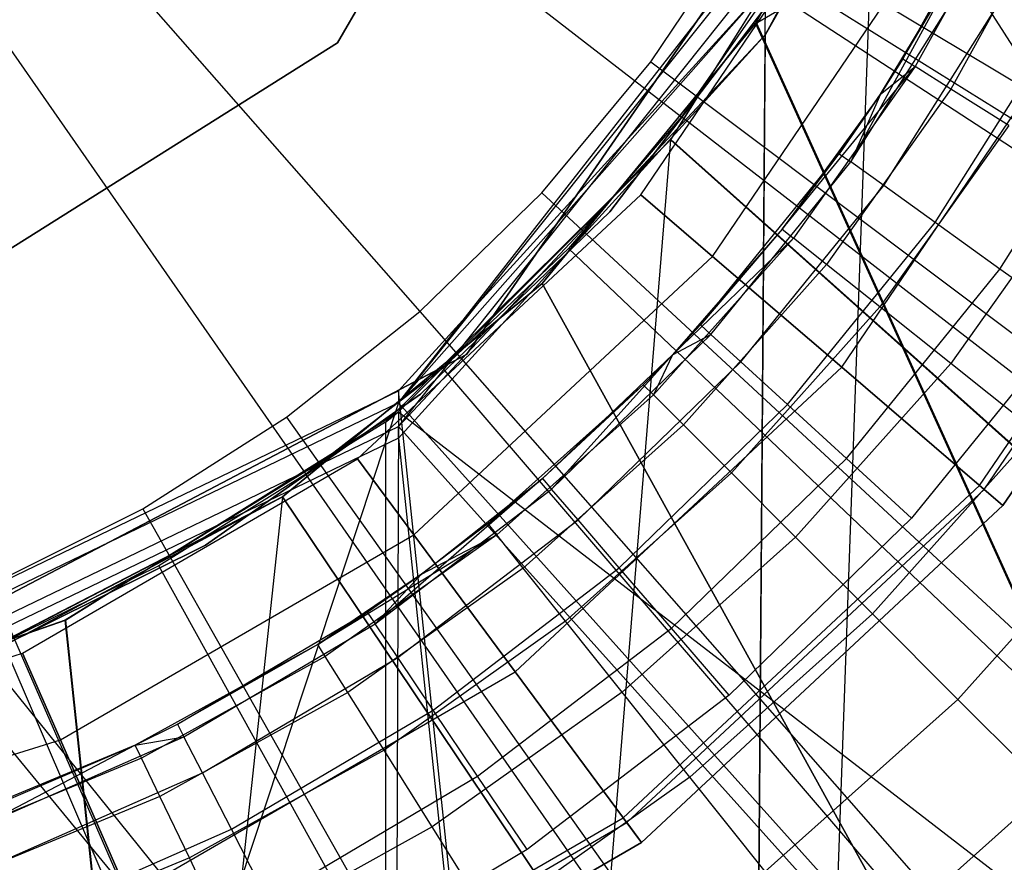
# Model space of a CAD drawing. Extents: x 0.1 to 16.1, y -7 to 7.
# Tile 60 of 108: x 8.201 to 8.373, y -0.313 to -0.166. Entities that reach past the tile are written whole.
import ezdxf

# ---------------------------------------------------------------- set-up
doc = ezdxf.new("R2010")
doc.units = 0
doc.header["$LTSCALE"] = 2.54
doc.layers.get('0').update_dxf_attribs({"color": 13, "linetype": 'CONTINUOUS'})

# ---------------------------------------------------------------- blocks, each defined once
blk = doc.blocks.new('DROPS_WOOD_C_PM_STL')
at = {"color": 0}
for p, q in [((8.32939, -0.16674, 33.8858), (8.61687, 0, 33.91833)), ((8.32939, -0.16674, 33.8858), (8.61687, 0, 33.91833)), ((8.08, 0, 2.18815), (8.31649, -0.18305, 2.19005)), ((8.08, 0, 2.18815), (8.25084, -0.24545, 2.19005)), ((8.08, 0, 2.18815), (8.31649, -0.18305, 2.19005)), ((8.08, 0, 2.18815), (8.25084, -0.24545, 2.19005)), ((8.08, 0, 2.28825), (8.27076, -0.21705, 2.28963)), ((8.08, 0, 2.28825), (8.27076, -0.21705, 2.28963)), ((8.25634, -0.17009, 215.55796), (8.31518, -0.06866, 215.55796)), ((8.31518, -0.06866, 14.55795), (8.25634, -0.17009, 14.55795)), ((8.25634, -0.17009, 215.55796), (8.31518, -0.06866, 215.55796)), ((8.31518, -0.06866, 14.55795), (8.25634, -0.17009, 14.55795)), ((8.3605, -0.10638, 29.35812), (8.27894, -0.22455, 29.35812)), ((8.27894, -0.22455, 28.35812), (8.3605, -0.10638, 28.35812)), ((8.27894, -0.22455, 28.35812), (8.3605, -0.10638, 28.35812)), ((8.3605, -0.10638, 29.35812), (8.27894, -0.22455, 29.35812)), ((8.32939, -0.16674, 33.8858), (8.35716, -0.11481, 33.8879)), ((8.32939, -0.16674, 33.8858), (8.35716, -0.11481, 33.8879)), ((8.35716, -0.11481, 40.86592), (8.32953, -0.16654, 40.868)), ((8.35716, -0.11481, 40.86592), (8.32953, -0.16654, 40.868)), ((8.26705, -0.23298, 33.37078), (8.35029, -0.12653, 29.37102)), ((8.26705, -0.23298, 33.37078), (8.35029, -0.12653, 29.37102)), ((8.35029, -0.12859, 33.3756), (8.26705, -0.23298, 33.37078)), ((8.35029, -0.12859, 33.3756), (8.26705, -0.23298, 33.37078)), ((8.35029, -0.13017, 28.33602), (8.31455, -0.18705, 28.33753)), ((8.35029, -0.13017, 28.33602), (8.31455, -0.18705, 28.33753)), ((8.31462, -0.18696, 16.3467), (8.35029, -0.13017, 16.34821)), ((8.31462, -0.18696, 16.3467), (8.35029, -0.13017, 16.34821)), ((8.26705, -0.2371, 41.36202), (8.35029, -0.13271, 41.35731)), ((8.26705, -0.2371, 41.36202), (8.35029, -0.13271, 41.35731)), ((8.33119, -0.16864, 45.36249), (8.35029, -0.13271, 41.35731)), ((8.33119, -0.16864, 45.36249), (8.35029, -0.13271, 41.35731)), ((8.35029, -0.13271, 41.35731), (8.77459, -0.80252, 41.30534)), ((8.35029, -0.13271, 41.35731), (8.77459, -0.80252, 41.30534)), ((8.32636, -0.80461, 45.36231), (8.35029, -0.13477, 45.36188)), ((8.32636, -0.80461, 45.36231), (8.35029, -0.13477, 45.36188)), ((8.35029, -0.13477, 45.36188), (8.33119, -0.16864, 45.36249)), ((8.35029, -0.13477, 45.36188), (8.33119, -0.16864, 45.36249)), ((8.30937, -0.19667, 213.36956), (8.34738, -0.1407, 213.36956)), ((8.30937, -0.19667, 213.40759), (8.34738, -0.1407, 213.40759)), ((8.30937, -0.19667, 213.36956), (8.34738, -0.1407, 213.36956)), ((8.30937, -0.19667, 213.40759), (8.34738, -0.1407, 213.40759)), ((8.37281, -0.14101, 15.03972), (8.35518, -0.17291, 15.03972)), ((8.37281, -0.14101, 15.03972), (8.35518, -0.17291, 15.03972)), ((8.37507, -0.1421, 15.01747), (8.35731, -0.17424, 15.01747)), ((8.37507, -0.1421, 15.01747), (8.35731, -0.17424, 15.01747)), ((8.38174, -0.14531, 14.99634), (8.36357, -0.17818, 14.99634)), ((8.38174, -0.14531, 14.99634), (8.36357, -0.17818, 14.99634)), ((8.31112, -0.17344, 2.28963), (8.32773, -0.14875, 2.28963)), ((8.31112, -0.17344, 2.28963), (8.32773, -0.14875, 2.28963)), ((8.3219, -0.20742, 213.33528), (8.36199, -0.14839, 213.33528)), ((8.3219, -0.20742, 213.33528), (8.36199, -0.14839, 213.33528)), ((8.3219, -0.20742, 213.44189), (8.36199, -0.14839, 213.44189)), ((8.3219, -0.20742, 213.44189), (8.36199, -0.14839, 213.44189)), ((8.32773, -0.14875, 2.28963), (8.57402, -0.29664, 2.32083)), ((8.32773, -0.14875, 2.28963), (8.57402, -0.29664, 2.32083)), ((8.33379, -0.15819, 2.19005), (8.31649, -0.18305, 2.19005)), ((8.33379, -0.15819, 2.19005), (8.31649, -0.18305, 2.19005)), ((8.58606, -0.31543, 2.22278), (8.33379, -0.15819, 2.19005)), ((8.58606, -0.31543, 2.22278), (8.33379, -0.15819, 2.19005)), ((8.36461, -0.15691, 16.28972), (8.34605, -0.19089, 16.30518)), ((8.36461, -0.15691, 16.28972), (8.34605, -0.19089, 16.30518)), ((8.34605, -0.19089, 16.30518), (8.36676, -0.15809, 16.30518)), ((8.34605, -0.19089, 16.30518), (8.36676, -0.15809, 16.30518)), ((8.35124, -0.17904, 16.28972), (8.36461, -0.15691, 16.28972)), ((8.35124, -0.17904, 16.28972), (8.36461, -0.15691, 16.28972)), ((8.35518, -0.17291, 15.03972), (8.36461, -0.15691, 16.28972)), ((8.35518, -0.17291, 15.03972), (8.36461, -0.15691, 16.28972)), ((8.26705, -0.23091, 29.36859), (8.33119, -0.16039, 29.37038)), ((8.33119, -0.16039, 29.37038), (8.26705, -0.23298, 33.37078)), ((8.26705, -0.23091, 29.36859), (8.33119, -0.16039, 29.37038)), ((8.33119, -0.16039, 29.37038), (8.26705, -0.23298, 33.37078)), ((8.32636, -0.79636, 29.3699), (8.33119, -0.16039, 29.37038)), ((8.32636, -0.79636, 29.3699), (8.33119, -0.16039, 29.37038)), ((9.30713, -0.79641, 29.46078), (8.33119, -0.16039, 29.37038)), ((9.30713, -0.79641, 29.46078), (8.33119, -0.16039, 29.37038)), ((8.35182, -0.19504, 16.31911), (8.37298, -0.16152, 16.31911)), ((8.35182, -0.19504, 16.31911), (8.37298, -0.16152, 16.31911)), ((8.33181, -0.16307, 41.34971), (8.30397, -0.1996, 41.34971)), ((8.30397, -0.1996, 40.84971), (8.33181, -0.16307, 40.84971)), ((8.30397, -0.1996, 40.84971), (8.33181, -0.16307, 40.84971)), ((8.33181, -0.16307, 41.34971), (8.30397, -0.1996, 41.34971)), ((8.33181, -0.16307, 33.88877), (8.30397, -0.1996, 33.88877)), ((8.30397, -0.1996, 33.38877), (8.33181, -0.16307, 33.38877)), ((8.30397, -0.1996, 33.38877), (8.33181, -0.16307, 33.38877)), ((8.33181, -0.16307, 33.88877), (8.30397, -0.1996, 33.88877)), ((8.34449, -0.22678, 213.31155), (8.38832, -0.16224, 213.31155)), ((8.34449, -0.22678, 213.31155), (8.38832, -0.16224, 213.31155)), ((8.34449, -0.22678, 213.4656), (8.38832, -0.16224, 213.4656)), ((8.34449, -0.22678, 213.4656), (8.38832, -0.16224, 213.4656)), ((8.32953, -0.16654, 40.868), (8.29213, -0.21213, 40.87047)), ((8.32953, -0.16654, 40.868), (8.29213, -0.21213, 40.87047)), ((8.29213, -0.21213, 33.88334), (8.32939, -0.16674, 33.8858)), ((8.29213, -0.21213, 33.88334), (8.32939, -0.16674, 33.8858)), ((8.32953, -0.16654, 40.868), (8.32939, -0.16674, 33.8858)), ((8.32953, -0.16654, 40.868), (8.32939, -0.16674, 33.8858)), ((8.32939, -0.16674, 33.8858), (8.61687, -0.8, 33.91833)), ((8.32939, -0.16674, 33.8858), (8.61687, -0.8, 33.91833)), ((8.32953, -0.16654, 40.868), (8.61687, -0.8, 40.83549)), ((8.32953, -0.16654, 40.868), (8.61687, -0.8, 40.83549)), ((8.3608, -0.20148, 16.33018), (8.38266, -0.16686, 16.33018)), ((8.3608, -0.20148, 16.33018), (8.38266, -0.16686, 16.33018)), ((8.15709, -0.23255, 215.55796), (8.25634, -0.17009, 215.55796)), ((8.25634, -0.17009, 14.55795), (8.15709, -0.23255, 14.55795)), ((8.15709, -0.23255, 215.55796), (8.25634, -0.17009, 215.55796)), ((8.25634, -0.17009, 14.55795), (8.15709, -0.23255, 14.55795)), ((8.25634, -0.17009, 215.55796), (8.25634, -0.17009, 14.55795)), ((8.25634, -0.17009, 215.55796), (8.25634, -0.17009, 14.55795)), ((8.33119, -0.16864, 45.36249), (8.26705, -0.23916, 45.36421)), ((8.33119, -0.16864, 45.36249), (8.26705, -0.23916, 45.36421)), ((8.33119, -0.16864, 45.36249), (8.26705, -0.2371, 41.36202)), ((8.33119, -0.16864, 45.36249), (8.26705, -0.2371, 41.36202)), ((8.32636, -0.80461, 45.36231), (8.33119, -0.16864, 45.36249)), ((8.32636, -0.80461, 45.36231), (8.33119, -0.16864, 45.36249)), ((8.29206, -0.19628, 2.28963), (8.31112, -0.17344, 2.28963)), ((8.29206, -0.19628, 2.28963), (8.31112, -0.17344, 2.28963)), ((8.31112, -0.17344, 2.28963), (8.5409, -0.34586, 2.32083)), ((8.31112, -0.17344, 2.28963), (8.5409, -0.34586, 2.32083)), ((8.35518, -0.17291, 15.03972), (8.35124, -0.17904, 16.28972)), ((8.35518, -0.17291, 15.03972), (8.35124, -0.17904, 16.28972)), ((8.35518, -0.17291, 15.03972), (8.35124, -0.17904, 15.03972)), ((8.35518, -0.17291, 15.03972), (8.35124, -0.17904, 15.03972)), ((8.35518, -0.17291, 15.03972), (8.35731, -0.17424, 15.01747)), ((8.35518, -0.17291, 15.03972), (8.35731, -0.17424, 15.01747)), ((8.37213, -0.20961, 16.33728), (8.39487, -0.17359, 16.33728)), ((8.37213, -0.20961, 16.33728), (8.39487, -0.17359, 16.33728)), ((8.3341, -0.20263, 15.03972), (8.35731, -0.17424, 15.01747)), ((8.3341, -0.20263, 15.03972), (8.35731, -0.17424, 15.01747)), ((8.35731, -0.17424, 15.01747), (8.33605, -0.2042, 15.01747)), ((8.35731, -0.17424, 15.01747), (8.33605, -0.2042, 15.01747)), ((8.35124, -0.17904, 15.03972), (8.35731, -0.17424, 15.01747)), ((8.35124, -0.17904, 15.03972), (8.35731, -0.17424, 15.01747)), ((8.36357, -0.17818, 14.99634), (8.35731, -0.17424, 15.01747)), ((8.36357, -0.17818, 14.99634), (8.35731, -0.17424, 15.01747)), ((8.36858, -0.24744, 213.38735), (8.4164, -0.17702, 213.38735)), ((8.36858, -0.24744, 213.38735), (8.4164, -0.17702, 213.38735)), ((8.36357, -0.17818, 14.99634), (8.34184, -0.20881, 14.99634)), ((8.36357, -0.17818, 14.99634), (8.34184, -0.20881, 14.99634)), ((8.37366, -0.18452, 14.97738), (8.36357, -0.17818, 14.99634)), ((8.37366, -0.18452, 14.97738), (8.36357, -0.17818, 14.99634)), ((8.36938, -0.24813, 213.39202), (8.41734, -0.17752, 213.39202)), ((8.36938, -0.24813, 213.39202), (8.41734, -0.17752, 213.39202)), ((8.35124, -0.17904, 15.03972), (8.3341, -0.20263, 15.03972)), ((8.35124, -0.17904, 15.03972), (8.3341, -0.20263, 15.03972)), ((8.35124, -0.17904, 15.03972), (8.34406, -0.18947, 16.28972)), ((8.34406, -0.18947, 16.28972), (8.35124, -0.17904, 16.28972)), ((8.35124, -0.17904, 15.03972), (8.34406, -0.18947, 16.28972)), ((8.34406, -0.18947, 16.28972), (8.35124, -0.17904, 16.28972)), ((8.35124, -0.17904, 16.28972), (8.34605, -0.19089, 16.30518)), ((8.35124, -0.17904, 16.28972), (8.34605, -0.19089, 16.30518)), ((8.35124, -0.17904, 15.03972), (8.35124, -0.17904, 16.28972)), ((8.35124, -0.17904, 15.03972), (8.35124, -0.17904, 16.28972)), ((8.42115, -0.17952, 213.38308), (8.37265, -0.25093, 213.38308)), ((8.37265, -0.25093, 213.30308), (8.42115, -0.17952, 213.30308)), ((8.42115, -0.17952, 213.47407), (8.37265, -0.25093, 213.47407)), ((8.37265, -0.25093, 213.30308), (8.42115, -0.17952, 213.30308)), ((8.42115, -0.17952, 213.47407), (8.37265, -0.25093, 213.47407)), ((8.37265, -0.25093, 213.39407), (8.42115, -0.17952, 213.39407)), ((8.37265, -0.25093, 213.39407), (8.42115, -0.17952, 213.39407)), ((8.42115, -0.17952, 213.38308), (8.37265, -0.25093, 213.38308)), ((8.31649, -0.18305, 2.19005), (8.29675, -0.20604, 2.19005)), ((8.31649, -0.18305, 2.19005), (8.29675, -0.20604, 2.19005)), ((8.55156, -0.36501, 2.22278), (8.31649, -0.18305, 2.19005)), ((8.55156, -0.36501, 2.22278), (8.31649, -0.18305, 2.19005)), ((8.37366, -0.18452, 14.97738), (8.35115, -0.21624, 14.97738)), ((8.37366, -0.18452, 14.97738), (8.35115, -0.21624, 14.97738)), ((8.26477, -0.23635, 28.33927), (8.31462, -0.18696, 16.3467)), ((8.26477, -0.23635, 28.33927), (8.31462, -0.18696, 16.3467)), ((8.31455, -0.18705, 28.33753), (8.26477, -0.8, 28.33927)), ((8.31455, -0.18705, 28.33753), (8.26477, -0.8, 28.33927)), ((8.31455, -0.18705, 28.33753), (8.26477, -0.23635, 28.33927)), ((8.31455, -0.18705, 28.33753), (8.26477, -0.23635, 28.33927)), ((8.26705, -0.23455, 16.34503), (8.31462, -0.18696, 16.3467)), ((8.26705, -0.23455, 16.34503), (8.31462, -0.18696, 16.3467)), ((8.31455, -0.18705, 28.33753), (8.31462, -0.18696, 16.3467)), ((8.31455, -0.18705, 28.33753), (8.31462, -0.18696, 16.3467)), ((8.31455, -0.18705, 28.33753), (9.00035, -0.8, 28.27111)), ((8.31455, -0.18705, 28.33753), (9.00035, -0.8, 28.27111)), ((8.31462, -0.18696, 16.3467), (9.00035, -0.8, 16.41312)), ((8.31462, -0.18696, 16.3467), (9.00035, -0.8, 16.41312)), ((8.3198, -0.21937, 16.28972), (8.34406, -0.18947, 16.28972)), ((8.3198, -0.21937, 16.28972), (8.34406, -0.18947, 16.28972)), ((8.3216, -0.22102, 16.30518), (8.34605, -0.19089, 16.30518)), ((8.3216, -0.22102, 16.30518), (8.34605, -0.19089, 16.30518)), ((8.3341, -0.20263, 15.03972), (8.34406, -0.18947, 16.28972)), ((8.3341, -0.20263, 15.03972), (8.34406, -0.18947, 16.28972)), ((8.34406, -0.18947, 16.28972), (8.34605, -0.19089, 16.30518)), ((8.34406, -0.18947, 16.28972), (8.34605, -0.19089, 16.30518)), ((8.35182, -0.19504, 16.31911), (8.34605, -0.19089, 16.30518)), ((8.35182, -0.19504, 16.31911), (8.34605, -0.19089, 16.30518)), ((8.38707, -0.19294, 14.96154), (8.36353, -0.22611, 14.96154)), ((8.38707, -0.19294, 14.96154), (8.36353, -0.22611, 14.96154)), ((8.32684, -0.22581, 16.31911), (8.35182, -0.19504, 16.31911)), ((8.32684, -0.22581, 16.31911), (8.35182, -0.19504, 16.31911)), ((8.3608, -0.20148, 16.33018), (8.35182, -0.19504, 16.31911)), ((8.3608, -0.20148, 16.33018), (8.35182, -0.19504, 16.31911)), ((8.25985, -0.24278, 213.36956), (8.30937, -0.19667, 213.36956)), ((8.25985, -0.24278, 213.40759), (8.30937, -0.19667, 213.40759)), ((8.25985, -0.24278, 213.36956), (8.30937, -0.19667, 213.36956)), ((8.25985, -0.24278, 213.40759), (8.30937, -0.19667, 213.40759)), ((8.27076, -0.21705, 2.28963), (8.29206, -0.19628, 2.28963)), ((8.27076, -0.21705, 2.28963), (8.29206, -0.19628, 2.28963)), ((8.29206, -0.19628, 2.28963), (8.50289, -0.39142, 2.32083)), ((8.29206, -0.19628, 2.28963), (8.50289, -0.39142, 2.32083)), ((8.30937, -0.19667, 213.36956), (8.3219, -0.20742, 213.33528)), ((8.30937, -0.19667, 213.36956), (8.3219, -0.20742, 213.33528)), ((8.30937, -0.19667, 213.40759), (8.30937, -0.19667, 213.36956)), ((8.30937, -0.19667, 213.40759), (8.30937, -0.19667, 213.36956)), ((8.3219, -0.20742, 213.44189), (8.30937, -0.19667, 213.40759)), ((8.3219, -0.20742, 213.44189), (8.30937, -0.19667, 213.40759)), ((8.30397, -0.1996, 41.34971), (8.27087, -0.23145, 41.34971)), ((8.27087, -0.23145, 40.84971), (8.30397, -0.1996, 40.84971)), ((8.27087, -0.23145, 40.84971), (8.30397, -0.1996, 40.84971)), ((8.30397, -0.1996, 41.34971), (8.27087, -0.23145, 41.34971)), ((8.30397, -0.1996, 33.88877), (8.27087, -0.23145, 33.88877)), ((8.27087, -0.23145, 33.38877), (8.30397, -0.1996, 33.38877)), ((8.27087, -0.23145, 33.38877), (8.30397, -0.1996, 33.38877)), ((8.30397, -0.1996, 33.88877), (8.27087, -0.23145, 33.88877)), ((8.30397, -0.1996, 40.84971), (8.30397, -0.1996, 41.34971)), ((8.30397, -0.1996, 40.84971), (8.30397, -0.1996, 41.34971)), ((8.30397, -0.1996, 33.38877), (8.30397, -0.1996, 33.88877)), ((8.30397, -0.1996, 33.38877), (8.30397, -0.1996, 33.88877)), ((8.3341, -0.20263, 15.03972), (8.31491, -0.2246, 15.03972)), ((8.3341, -0.20263, 15.03972), (8.31491, -0.2246, 15.03972)), ((8.3341, -0.20263, 15.03972), (8.3198, -0.21937, 16.28972)), ((8.3341, -0.20263, 15.03972), (8.3198, -0.21937, 16.28972)), ((8.3341, -0.20263, 15.03972), (8.33605, -0.2042, 15.01747)), ((8.3341, -0.20263, 15.03972), (8.33605, -0.2042, 15.01747)), ((8.335, -0.23328, 16.33018), (8.3608, -0.20148, 16.33018)), ((8.335, -0.23328, 16.33018), (8.3608, -0.20148, 16.33018)), ((8.37213, -0.20961, 16.33728), (8.3608, -0.20148, 16.33018)), ((8.37213, -0.20961, 16.33728), (8.3608, -0.20148, 16.33018)), ((8.33605, -0.2042, 15.01747), (8.31158, -0.23158, 15.01747)), ((8.33605, -0.2042, 15.01747), (8.31158, -0.23158, 15.01747)), ((8.31491, -0.2246, 15.03972), (8.33605, -0.2042, 15.01747)), ((8.31491, -0.2246, 15.03972), (8.33605, -0.2042, 15.01747)), ((8.34184, -0.20881, 14.99634), (8.33605, -0.2042, 15.01747)), ((8.34184, -0.20881, 14.99634), (8.33605, -0.2042, 15.01747)), ((8.29675, -0.20604, 2.19005), (8.2748, -0.22691, 2.19005)), ((8.29675, -0.20604, 2.19005), (8.2748, -0.22691, 2.19005)), ((8.51221, -0.41085, 2.22278), (8.29675, -0.20604, 2.19005)), ((8.51221, -0.41085, 2.22278), (8.29675, -0.20604, 2.19005)), ((8.26968, -0.25605, 213.33528), (8.3219, -0.20742, 213.33528)), ((8.26968, -0.25605, 213.33528), (8.3219, -0.20742, 213.33528)), ((8.26968, -0.25605, 213.44189), (8.3219, -0.20742, 213.44189)), ((8.26968, -0.25605, 213.44189), (8.3219, -0.20742, 213.44189)), ((8.3219, -0.20742, 213.33528), (8.34449, -0.22678, 213.31155)), ((8.3219, -0.20742, 213.33528), (8.34449, -0.22678, 213.31155)), ((8.34449, -0.22678, 213.4656), (8.3219, -0.20742, 213.44189)), ((8.34449, -0.22678, 213.4656), (8.3219, -0.20742, 213.44189)), ((8.34184, -0.20881, 14.99634), (8.31681, -0.23681, 14.99634)), ((8.34184, -0.20881, 14.99634), (8.31681, -0.23681, 14.99634)), ((8.35115, -0.21624, 14.97738), (8.34184, -0.20881, 14.99634)), ((8.35115, -0.21624, 14.97738), (8.34184, -0.20881, 14.99634)), ((8.34529, -0.24269, 16.33728), (8.37213, -0.20961, 16.33728)), ((8.34529, -0.24269, 16.33728), (8.37213, -0.20961, 16.33728)), ((8.38468, -0.21862, 16.33972), (8.37213, -0.20961, 16.33728)), ((8.38468, -0.21862, 16.33972), (8.37213, -0.20961, 16.33728)), ((8.24675, -0.24939, 33.88088), (8.29213, -0.21213, 33.88334)), ((8.24675, -0.24939, 33.88088), (8.29213, -0.21213, 33.88334)), ((8.29213, -0.21213, 40.87047), (8.24676, -0.24938, 40.87293)), ((8.29213, -0.21213, 40.87047), (8.24676, -0.24938, 40.87293)), ((8.61687, -0.8, 33.91833), (8.29213, -0.21213, 33.88334)), ((8.61687, -0.8, 33.91833), (8.29213, -0.21213, 33.88334)), ((8.29213, -0.21213, 40.87047), (8.61687, -0.8, 40.83549)), ((8.29213, -0.21213, 40.87047), (8.61687, -0.8, 40.83549)), ((8.29213, -0.21213, 40.87047), (8.29213, -0.21213, 33.88334)), ((8.29213, -0.21213, 40.87047), (8.29213, -0.21213, 33.88334)), ((8.35115, -0.21624, 14.97738), (8.32524, -0.24524, 14.97738)), ((8.35115, -0.21624, 14.97738), (8.32524, -0.24524, 14.97738)), ((8.36353, -0.22611, 14.96154), (8.35115, -0.21624, 14.97738)), ((8.36353, -0.22611, 14.96154), (8.35115, -0.21624, 14.97738)), ((8.24743, -0.23551, 2.28963), (8.27076, -0.21705, 2.28963)), ((8.24743, -0.23551, 2.28963), (8.27076, -0.21705, 2.28963)), ((8.27076, -0.21705, 2.28963), (8.4604, -0.43283, 2.32083)), ((8.27076, -0.21705, 2.28963), (8.4604, -0.43283, 2.32083)), ((8.31491, -0.2246, 15.03972), (8.3198, -0.21937, 16.28972)), ((8.31491, -0.2246, 15.03972), (8.3198, -0.21937, 16.28972)), ((8.31491, -0.2246, 16.28972), (8.3198, -0.21937, 16.28972)), ((8.3198, -0.21937, 16.28972), (8.3216, -0.22102, 16.30518)), ((8.38468, -0.21862, 16.33972), (8.35669, -0.25312, 16.33972)), ((8.38468, -0.21862, 16.33972), (8.35669, -0.25312, 16.33972)), ((8.29376, -0.24804, 16.30518), (8.3216, -0.22102, 16.30518)), ((8.29376, -0.24804, 16.30518), (8.3216, -0.22102, 16.30518)), ((8.31491, -0.2246, 16.28972), (8.3216, -0.22102, 16.30518)), ((8.32684, -0.22581, 16.31911), (8.3216, -0.22102, 16.30518)), ((8.32684, -0.22581, 16.31911), (8.3216, -0.22102, 16.30518)), ((8.27894, -0.22455, 29.35812), (8.15179, -0.29128, 29.35812)), ((8.15179, -0.29128, 28.35812), (8.27894, -0.22455, 28.35812)), ((8.15179, -0.29128, 28.35812), (8.27894, -0.22455, 28.35812)), ((8.27894, -0.22455, 29.35812), (8.15179, -0.29128, 29.35812)), ((8.27894, -0.22455, 28.35812), (8.27894, -0.22455, 29.35812)), ((8.27894, -0.22455, 28.35812), (8.27894, -0.22455, 29.35812)), ((8.29217, -0.24619, 16.28972), (8.31491, -0.2246, 16.28972)), ((8.29217, -0.24619, 16.28972), (8.31491, -0.2246, 16.28972)), ((8.31491, -0.2246, 16.28972), (8.29376, -0.24804, 16.30518)), ((8.31491, -0.2246, 16.28972), (8.29376, -0.24804, 16.30518)), ((8.31491, -0.2246, 15.03972), (8.30981, -0.22981, 15.03972)), ((8.30981, -0.22981, 15.03972), (8.31491, -0.2246, 16.28972)), ((8.30981, -0.22981, 15.03972), (8.31491, -0.2246, 16.28972)), ((8.31491, -0.2246, 15.03972), (8.30981, -0.22981, 15.03972)), ((8.31491, -0.2246, 15.03972), (8.31158, -0.23158, 15.01747)), ((8.31491, -0.2246, 15.03972), (8.31158, -0.23158, 15.01747)), ((8.31491, -0.2246, 15.03972), (8.31491, -0.2246, 16.28972)), ((8.31491, -0.2246, 15.03972), (8.31491, -0.2246, 16.28972)), ((8.2748, -0.22691, 2.19005), (8.25084, -0.24545, 2.19005)), ((8.2748, -0.22691, 2.19005), (8.25084, -0.24545, 2.19005)), ((8.46843, -0.45246, 2.22278), (8.2748, -0.22691, 2.19005)), ((8.46843, -0.45246, 2.22278), (8.2748, -0.22691, 2.19005)), ((8.28739, -0.27995, 213.31155), (8.34449, -0.22678, 213.31155)), ((8.28739, -0.27995, 213.31155), (8.34449, -0.22678, 213.31155)), ((8.28739, -0.27995, 213.4656), (8.34449, -0.22678, 213.4656)), ((8.28739, -0.27995, 213.4656), (8.34449, -0.22678, 213.4656)), ((8.2984, -0.25342, 16.31911), (8.32684, -0.22581, 16.31911)), ((8.2984, -0.25342, 16.31911), (8.32684, -0.22581, 16.31911)), ((8.335, -0.23328, 16.33018), (8.32684, -0.22581, 16.31911)), ((8.335, -0.23328, 16.33018), (8.32684, -0.22581, 16.31911)), ((8.36353, -0.22611, 14.96154), (8.33643, -0.25643, 14.96154)), ((8.36353, -0.22611, 14.96154), (8.33643, -0.25643, 14.96154)), ((8.34449, -0.22678, 213.31155), (8.37265, -0.25093, 213.30308)), ((8.34449, -0.22678, 213.31155), (8.37265, -0.25093, 213.30308)), ((8.37265, -0.25093, 213.47407), (8.34449, -0.22678, 213.4656)), ((8.37265, -0.25093, 213.47407), (8.34449, -0.22678, 213.4656)), ((8.37836, -0.23793, 14.94963), (8.36353, -0.22611, 14.96154)), ((8.37836, -0.23793, 14.94963), (8.36353, -0.22611, 14.96154)), ((8.30981, -0.22981, 15.03972), (8.28263, -0.2541, 15.03972)), ((8.30981, -0.22981, 15.03972), (8.28263, -0.2541, 15.03972)), ((8.30981, -0.22981, 15.03972), (8.29217, -0.24619, 16.28972)), ((8.30981, -0.22981, 15.03972), (8.29217, -0.24619, 16.28972)), ((8.30981, -0.22981, 15.03972), (8.31158, -0.23158, 15.01747)), ((8.30981, -0.22981, 15.03972), (8.31158, -0.23158, 15.01747)), ((8.14676, -0.28884, 29.36665), (8.26705, -0.23091, 29.36859)), ((8.14676, -0.28884, 29.36665), (8.26705, -0.23091, 29.36859)), ((8.27087, -0.23145, 41.34971), (8.23331, -0.25787, 41.34971)), ((8.23331, -0.25787, 40.84971), (8.27087, -0.23145, 40.84971)), ((8.23331, -0.25787, 40.84971), (8.27087, -0.23145, 40.84971)), ((8.27087, -0.23145, 41.34971), (8.23331, -0.25787, 41.34971)), ((8.27087, -0.23145, 33.88877), (8.23331, -0.25787, 33.88877)), ((8.23331, -0.25787, 33.38877), (8.27087, -0.23145, 33.38877)), ((8.23331, -0.25787, 33.38877), (8.27087, -0.23145, 33.38877)), ((8.27087, -0.23145, 33.88877), (8.23331, -0.25787, 33.88877)), ((8.32636, -0.79636, 29.3699), (8.26705, -0.23091, 29.36859)), ((8.32636, -0.79636, 29.3699), (8.26705, -0.23091, 29.36859)), ((8.26705, -0.23091, 29.36859), (8.26705, -0.23298, 33.37078)), ((8.26705, -0.23091, 29.36859), (8.26705, -0.23298, 33.37078)), ((8.27087, -0.23145, 40.84971), (8.27087, -0.23145, 41.34971)), ((8.27087, -0.23145, 40.84971), (8.27087, -0.23145, 41.34971)), ((8.27087, -0.23145, 33.38877), (8.27087, -0.23145, 33.88877)), ((8.27087, -0.23145, 33.38877), (8.27087, -0.23145, 33.88877)), ((8.31158, -0.23158, 15.01747), (8.2842, -0.25606, 15.01747)), ((8.31158, -0.23158, 15.01747), (8.2842, -0.25606, 15.01747)), ((8.31681, -0.23681, 14.99634), (8.31158, -0.23158, 15.01747)), ((8.31681, -0.23681, 14.99634), (8.31158, -0.23158, 15.01747)), ((8.26705, -0.23298, 33.37078), (8.08, -0.79842, 33.36611)), ((8.26705, -0.23298, 33.37078), (8.08, -0.79842, 33.36611)), ((8.26705, -0.23298, 33.37078), (8.14676, -0.2909, 33.36693)), ((8.26705, -0.23298, 33.37078), (8.14676, -0.2909, 33.36693)), ((8.26705, -0.23298, 33.37078), (8.77459, -0.79846, 33.42688)), ((8.26705, -0.23298, 33.37078), (8.77459, -0.79846, 33.42688)), ((8.30562, -0.2618, 16.33018), (8.335, -0.23328, 16.33018)), ((8.30562, -0.2618, 16.33018), (8.335, -0.23328, 16.33018)), ((8.34529, -0.24269, 16.33728), (8.335, -0.23328, 16.33018)), ((8.34529, -0.24269, 16.33728), (8.335, -0.23328, 16.33018)), ((8.20883, -0.27093, 16.3435), (8.26705, -0.23455, 16.34503)), ((8.20883, -0.27093, 16.3435), (8.26705, -0.23455, 16.34503)), ((8.22233, -0.25148, 2.28963), (8.24743, -0.23551, 2.28963)), ((8.22233, -0.25148, 2.28963), (8.24743, -0.23551, 2.28963)), ((8.24743, -0.23551, 2.28963), (8.41388, -0.46965, 2.32083)), ((8.24743, -0.23551, 2.28963), (8.41388, -0.46965, 2.32083)), ((8.26705, -0.23455, 16.34503), (8.26477, -0.8, 16.34496)), ((8.26705, -0.23455, 16.34503), (8.26477, -0.8, 16.34496)), ((8.26477, -0.23635, 28.33927), (8.26705, -0.23455, 16.34503)), ((8.26477, -0.23635, 28.33927), (8.26705, -0.23455, 16.34503)), ((8.26705, -0.23455, 16.34503), (9.00035, -0.8, 16.41312)), ((8.26705, -0.23455, 16.34503), (9.00035, -0.8, 16.41312)), ((8.14676, -0.29503, 41.36581), (8.26705, -0.2371, 41.36202)), ((8.14676, -0.29503, 41.36581), (8.26705, -0.2371, 41.36202)), ((8.26477, -0.23635, 28.33927), (8.20876, -0.27096, 28.34073)), ((8.26477, -0.23635, 28.33927), (8.20876, -0.27096, 28.34073)), ((8.26477, -0.23635, 28.33927), (8.20883, -0.27093, 16.3435)), ((8.26477, -0.23635, 28.33927), (8.20883, -0.27093, 16.3435)), ((8.26477, -0.23635, 28.33927), (8.26477, -0.8, 28.33927)), ((8.26477, -0.23635, 28.33927), (8.26477, -0.8, 28.33927)), ((8.26705, -0.2371, 41.36202), (8.77459, -0.80252, 41.30534)), ((8.26705, -0.2371, 41.36202), (8.77459, -0.80252, 41.30534)), ((8.26705, -0.23916, 45.36421), (8.26705, -0.2371, 41.36202)), ((8.26705, -0.23916, 45.36421), (8.26705, -0.2371, 41.36202)), ((8.31681, -0.23681, 14.99634), (8.28881, -0.26184, 14.99634)), ((8.31681, -0.23681, 14.99634), (8.28881, -0.26184, 14.99634)), ((8.32524, -0.24524, 14.97738), (8.31681, -0.23681, 14.99634)), ((8.32524, -0.24524, 14.97738), (8.31681, -0.23681, 14.99634)), ((8.26705, -0.23916, 45.36421), (8.14676, -0.29709, 45.36609)), ((8.26705, -0.23916, 45.36421), (8.14676, -0.29709, 45.36609)), ((8.26705, -0.23916, 45.36421), (8.32636, -0.80461, 45.36231)), ((8.26705, -0.23916, 45.36421), (8.32636, -0.80461, 45.36231)), ((8.37836, -0.23793, 14.94963), (8.34984, -0.26984, 14.94963)), ((8.37836, -0.23793, 14.94963), (8.34984, -0.26984, 14.94963)), ((8.20132, -0.27672, 213.36956), (8.25985, -0.24278, 213.36956)), ((8.20132, -0.27672, 213.40759), (8.25985, -0.24278, 213.40759)), ((8.20132, -0.27672, 213.36956), (8.25985, -0.24278, 213.36956)), ((8.20132, -0.27672, 213.40759), (8.25985, -0.24278, 213.40759)), ((8.25985, -0.24278, 213.36956), (8.26968, -0.25605, 213.33528)), ((8.25985, -0.24278, 213.36956), (8.26968, -0.25605, 213.33528)), ((8.25985, -0.24278, 213.40759), (8.25985, -0.24278, 213.36956)), ((8.25985, -0.24278, 213.40759), (8.25985, -0.24278, 213.36956)), ((8.26968, -0.25605, 213.44189), (8.25985, -0.24278, 213.40759)), ((8.26968, -0.25605, 213.44189), (8.25985, -0.24278, 213.40759)), ((8.31472, -0.27236, 16.33728), (8.34529, -0.24269, 16.33728)), ((8.31472, -0.27236, 16.33728), (8.34529, -0.24269, 16.33728)), ((8.35669, -0.25312, 16.33972), (8.34529, -0.24269, 16.33728)), ((8.35669, -0.25312, 16.33972), (8.34529, -0.24269, 16.33728)), ((8.25084, -0.24545, 2.19005), (8.22513, -0.26148, 2.19005)), ((8.25084, -0.24545, 2.19005), (8.22513, -0.26148, 2.19005)), ((8.42066, -0.48944, 2.22278), (8.25084, -0.24545, 2.19005)), ((8.42066, -0.48944, 2.22278), (8.25084, -0.24545, 2.19005)), ((8.32524, -0.24524, 14.97738), (8.29624, -0.27115, 14.97738)), ((8.32524, -0.24524, 14.97738), (8.29624, -0.27115, 14.97738)), ((8.33643, -0.25643, 14.96154), (8.32524, -0.24524, 14.97738)), ((8.33643, -0.25643, 14.96154), (8.32524, -0.24524, 14.97738)), ((8.29217, -0.24619, 16.28972), (8.26293, -0.27159, 16.30518)), ((8.29217, -0.24619, 16.28972), (8.26293, -0.27159, 16.30518)), ((8.27103, -0.26293, 16.28972), (8.29217, -0.24619, 16.28972)), ((8.27103, -0.26293, 16.28972), (8.29217, -0.24619, 16.28972)), ((8.28263, -0.2541, 15.03972), (8.29217, -0.24619, 16.28972)), ((8.28263, -0.2541, 15.03972), (8.29217, -0.24619, 16.28972)), ((8.29217, -0.24619, 16.28972), (8.29376, -0.24804, 16.30518)), ((8.29217, -0.24619, 16.28972), (8.29376, -0.24804, 16.30518)), ((8.30628, -0.30545, 213.38735), (8.36858, -0.24744, 213.38735)), ((8.30628, -0.30545, 213.38735), (8.36858, -0.24744, 213.38735)), ((8.36858, -0.24744, 213.38735), (8.36938, -0.24813, 213.39202)), ((8.36858, -0.24744, 213.38735), (8.36938, -0.24813, 213.39202)), ((8.37265, -0.25093, 213.38308), (8.36858, -0.24744, 213.38735)), ((8.37265, -0.25093, 213.38308), (8.36858, -0.24744, 213.38735)), ((8.24676, -0.24938, 40.87293), (8.18778, -0.8, 40.87525)), ((8.24676, -0.24938, 40.87293), (8.18778, -0.8, 40.87525)), ((8.24676, -0.24938, 40.87293), (8.18778, -0.27997, 40.87525)), ((8.24676, -0.24938, 40.87293), (8.18778, -0.27997, 40.87525)), ((8.18778, -0.27997, 40.87525), (8.24675, -0.24939, 33.88088)), ((8.18778, -0.27997, 40.87525), (8.24675, -0.24939, 33.88088)), ((8.1948, -0.27716, 33.87879), (8.24675, -0.24939, 33.88088)), ((8.1948, -0.27716, 33.87879), (8.24675, -0.24939, 33.88088)), ((8.24676, -0.24938, 40.87293), (8.24675, -0.24939, 33.88088)), ((8.24676, -0.24938, 40.87293), (8.24675, -0.24939, 33.88088)), ((8.61687, -0.8, 33.91833), (8.24675, -0.24939, 33.88088)), ((8.61687, -0.8, 33.91833), (8.24675, -0.24939, 33.88088)), ((8.24676, -0.24938, 40.87293), (8.61687, -0.8, 40.83549)), ((8.24676, -0.24938, 40.87293), (8.61687, -0.8, 40.83549)), ((8.26293, -0.27159, 16.30518), (8.29376, -0.24804, 16.30518)), ((8.26293, -0.27159, 16.30518), (8.29376, -0.24804, 16.30518)), ((8.2984, -0.25342, 16.31911), (8.29376, -0.24804, 16.30518)), ((8.2984, -0.25342, 16.31911), (8.29376, -0.24804, 16.30518)), ((8.30691, -0.30631, 213.39202), (8.36938, -0.24813, 213.39202)), ((8.30691, -0.30631, 213.39202), (8.36938, -0.24813, 213.39202)), ((8.36938, -0.24813, 213.39202), (8.37265, -0.25093, 213.39407)), ((8.36938, -0.24813, 213.39202), (8.37265, -0.25093, 213.39407)), ((8.37265, -0.25093, 213.38308), (8.30947, -0.30976, 213.38308)), ((8.30947, -0.30976, 213.30308), (8.37265, -0.25093, 213.30308)), ((8.37265, -0.25093, 213.47407), (8.30947, -0.30976, 213.47407)), ((8.30947, -0.30976, 213.30308), (8.37265, -0.25093, 213.30308)), ((8.37265, -0.25093, 213.47407), (8.30947, -0.30976, 213.47407)), ((8.30947, -0.30976, 213.39407), (8.37265, -0.25093, 213.39407)), ((8.30947, -0.30976, 213.39407), (8.37265, -0.25093, 213.39407)), ((8.37265, -0.25093, 213.38308), (8.30947, -0.30976, 213.38308)), ((8.39488, -0.25111, 14.94223), (8.36479, -0.28479, 14.94223)), ((8.39488, -0.25111, 14.94223), (8.36479, -0.28479, 14.94223)), ((8.19572, -0.26478, 2.28963), (8.22233, -0.25148, 2.28963)), ((8.19572, -0.26478, 2.28963), (8.22233, -0.25148, 2.28963)), ((8.22233, -0.25148, 2.28963), (8.36382, -0.50149, 2.32083)), ((8.22233, -0.25148, 2.28963), (8.36382, -0.50149, 2.32083)), ((8.26689, -0.27748, 16.31911), (8.2984, -0.25342, 16.31911)), ((8.26689, -0.27748, 16.31911), (8.2984, -0.25342, 16.31911)), ((8.28263, -0.2541, 15.03972), (8.27103, -0.26293, 16.28972)), ((8.28263, -0.2541, 15.03972), (8.27103, -0.26293, 16.28972)), ((8.28263, -0.2541, 15.03972), (8.27103, -0.26293, 15.03972)), ((8.28263, -0.2541, 15.03972), (8.27103, -0.26293, 15.03972)), ((8.28263, -0.2541, 15.03972), (8.2842, -0.25606, 15.01747)), ((8.28263, -0.2541, 15.03972), (8.2842, -0.25606, 15.01747)), ((8.30562, -0.2618, 16.33018), (8.2984, -0.25342, 16.31911)), ((8.30562, -0.2618, 16.33018), (8.2984, -0.25342, 16.31911)), ((8.35669, -0.25312, 16.33972), (8.32481, -0.28407, 16.33972)), ((8.35669, -0.25312, 16.33972), (8.32481, -0.28407, 16.33972)), ((8.20795, -0.29184, 213.33528), (8.26968, -0.25605, 213.33528)), ((8.20795, -0.29184, 213.33528), (8.26968, -0.25605, 213.33528)), ((8.20795, -0.29184, 213.44189), (8.26968, -0.25605, 213.44189)), ((8.20795, -0.29184, 213.44189), (8.26968, -0.25605, 213.44189)), ((8.2842, -0.25606, 15.01747), (8.25291, -0.27519, 15.03972)), ((8.2842, -0.25606, 15.01747), (8.25291, -0.27519, 15.03972)), ((8.2842, -0.25606, 15.01747), (8.25424, -0.27731, 15.01747)), ((8.2842, -0.25606, 15.01747), (8.25424, -0.27731, 15.01747)), ((8.26968, -0.25605, 213.33528), (8.28739, -0.27995, 213.31155)), ((8.26968, -0.25605, 213.33528), (8.28739, -0.27995, 213.31155)), ((8.28739, -0.27995, 213.4656), (8.26968, -0.25605, 213.44189)), ((8.28739, -0.27995, 213.4656), (8.26968, -0.25605, 213.44189)), ((8.27103, -0.26293, 15.03972), (8.2842, -0.25606, 15.01747)), ((8.27103, -0.26293, 15.03972), (8.2842, -0.25606, 15.01747)), ((8.28881, -0.26184, 14.99634), (8.2842, -0.25606, 15.01747)), ((8.28881, -0.26184, 14.99634), (8.2842, -0.25606, 15.01747)), ((8.23331, -0.25787, 41.34971), (8.19214, -0.27825, 41.34971)), ((8.19214, -0.27825, 40.84971), (8.23331, -0.25787, 40.84971)), ((8.19214, -0.27825, 40.84971), (8.23331, -0.25787, 40.84971)), ((8.23331, -0.25787, 41.34971), (8.19214, -0.27825, 41.34971)), ((8.23331, -0.25787, 33.88877), (8.19214, -0.27825, 33.88877)), ((8.19214, -0.27825, 33.38877), (8.23331, -0.25787, 33.38877)), ((8.19214, -0.27825, 33.38877), (8.23331, -0.25787, 33.38877)), ((8.23331, -0.25787, 33.88877), (8.19214, -0.27825, 33.88877)), ((8.23331, -0.25787, 40.84971), (8.23331, -0.25787, 41.34971)), ((8.23331, -0.25787, 40.84971), (8.23331, -0.25787, 41.34971)), ((8.23331, -0.25787, 33.38877), (8.23331, -0.25787, 33.88877)), ((8.23331, -0.25787, 33.38877), (8.23331, -0.25787, 33.88877)), ((8.33643, -0.25643, 14.96154), (8.30611, -0.28353, 14.96154)), ((8.33643, -0.25643, 14.96154), (8.30611, -0.28353, 14.96154)), ((8.34984, -0.26984, 14.94963), (8.33643, -0.25643, 14.96154)), ((8.34984, -0.26984, 14.94963), (8.33643, -0.25643, 14.96154)), ((8.22513, -0.26148, 2.19005), (8.19793, -0.27482, 2.19005)), ((8.22513, -0.26148, 2.19005), (8.19793, -0.27482, 2.19005)), ((8.3694, -0.52139, 2.22278), (8.22513, -0.26148, 2.19005)), ((8.3694, -0.52139, 2.22278), (8.22513, -0.26148, 2.19005)), ((8.27103, -0.26293, 15.03972), (8.25291, -0.27519, 15.03972)), ((8.27103, -0.26293, 15.03972), (8.25291, -0.27519, 15.03972)), ((8.28881, -0.26184, 14.99634), (8.25818, -0.28357, 14.99634)), ((8.28881, -0.26184, 14.99634), (8.25818, -0.28357, 14.99634)), ((8.27103, -0.26293, 15.03972), (8.26156, -0.26956, 16.28972)), ((8.26156, -0.26956, 16.28972), (8.27103, -0.26293, 16.28972)), ((8.27103, -0.26293, 15.03972), (8.26156, -0.26956, 16.28972)), ((8.26156, -0.26956, 16.28972), (8.27103, -0.26293, 16.28972)), ((8.27103, -0.26293, 16.28972), (8.26293, -0.27159, 16.30518)), ((8.27103, -0.26293, 16.28972), (8.26293, -0.27159, 16.30518)), ((8.27103, -0.26293, 15.03972), (8.27103, -0.26293, 16.28972)), ((8.27103, -0.26293, 15.03972), (8.27103, -0.26293, 16.28972)), ((8.27307, -0.28665, 16.33018), (8.30562, -0.2618, 16.33018)), ((8.27307, -0.28665, 16.33018), (8.30562, -0.2618, 16.33018)), ((8.29624, -0.27115, 14.97738), (8.28881, -0.26184, 14.99634)), ((8.29624, -0.27115, 14.97738), (8.28881, -0.26184, 14.99634)), ((8.31472, -0.27236, 16.33728), (8.30562, -0.2618, 16.33018)), ((8.31472, -0.27236, 16.33728), (8.30562, -0.2618, 16.33018)), ((8.19572, -0.26478, 2.28963), (8.31076, -0.52801, 2.32083)), ((8.19572, -0.26478, 2.28963), (8.31076, -0.52801, 2.32083)), ((8.2284, -0.28914, 16.28972), (8.26156, -0.26956, 16.28972)), ((8.2284, -0.28914, 16.28972), (8.26156, -0.26956, 16.28972)), ((8.25291, -0.27519, 15.03972), (8.26156, -0.26956, 16.28972)), ((8.25291, -0.27519, 15.03972), (8.26156, -0.26956, 16.28972)), ((8.26156, -0.26956, 16.28972), (8.26293, -0.27159, 16.30518)), ((8.26156, -0.26956, 16.28972), (8.26293, -0.27159, 16.30518)), ((8.34984, -0.26984, 14.94963), (8.31793, -0.29836, 14.94963)), ((8.34984, -0.26984, 14.94963), (8.31793, -0.29836, 14.94963)), ((8.36479, -0.28479, 14.94223), (8.34984, -0.26984, 14.94963)), ((8.36479, -0.28479, 14.94223), (8.34984, -0.26984, 14.94963)), ((8.14676, -0.29248, 16.34249), (8.20883, -0.27093, 16.3435)), ((8.14676, -0.29248, 16.34249), (8.20883, -0.27093, 16.3435)), ((8.20876, -0.27096, 28.34073), (8.14676, -0.29248, 28.34174)), ((8.20876, -0.27096, 28.34073), (8.14676, -0.29248, 28.34174)), ((8.20876, -0.27096, 28.34073), (8.20883, -0.27093, 16.3435)), ((8.20876, -0.27096, 28.34073), (8.20883, -0.27093, 16.3435)), ((8.26477, -0.8, 28.33927), (8.20876, -0.27096, 28.34073)), ((8.26477, -0.8, 28.33927), (8.20876, -0.27096, 28.34073)), ((8.20883, -0.27093, 16.3435), (8.26477, -0.8, 16.34496)), ((8.20883, -0.27093, 16.3435), (8.26477, -0.8, 16.34496)), ((8.22952, -0.29132, 16.30518), (8.26293, -0.27159, 16.30518)), ((8.22952, -0.29132, 16.30518), (8.26293, -0.27159, 16.30518)), ((8.26689, -0.27748, 16.31911), (8.26293, -0.27159, 16.30518)), ((8.26689, -0.27748, 16.31911), (8.26293, -0.27159, 16.30518)), ((8.29624, -0.27115, 14.97738), (8.26452, -0.29366, 14.97738)), ((8.29624, -0.27115, 14.97738), (8.26452, -0.29366, 14.97738)), ((8.30611, -0.28353, 14.96154), (8.29624, -0.27115, 14.97738)), ((8.30611, -0.28353, 14.96154), (8.29624, -0.27115, 14.97738)), ((8.28086, -0.29821, 16.33728), (8.31472, -0.27236, 16.33728)), ((8.28086, -0.29821, 16.33728), (8.31472, -0.27236, 16.33728)), ((8.32481, -0.28407, 16.33972), (8.31472, -0.27236, 16.33728)), ((8.32481, -0.28407, 16.33972), (8.31472, -0.27236, 16.33728)), ((8.31516, -0.54799, 2.22278), (8.19793, -0.27482, 2.19005)), ((8.31516, -0.54799, 2.22278), (8.19793, -0.27482, 2.19005)), ((8.25291, -0.27519, 15.03972), (8.22101, -0.29281, 15.03972)), ((8.25291, -0.27519, 15.03972), (8.22101, -0.29281, 15.03972)), ((8.25291, -0.27519, 15.03972), (8.2284, -0.28914, 16.28972)), ((8.25291, -0.27519, 15.03972), (8.2284, -0.28914, 16.28972)), ((8.25424, -0.27731, 15.01747), (8.25291, -0.27519, 15.03972)), ((8.25424, -0.27731, 15.01747), (8.25291, -0.27519, 15.03972)), ((8.13671, -0.29677, 213.36956), (8.20132, -0.27672, 213.36956)), ((8.13671, -0.29677, 213.40759), (8.20132, -0.27672, 213.40759)), ((8.13671, -0.29677, 213.36956), (8.20132, -0.27672, 213.36956)), ((8.13671, -0.29677, 213.40759), (8.20132, -0.27672, 213.40759)), ((8.20132, -0.27672, 213.36956), (8.20795, -0.29184, 213.33528)), ((8.20132, -0.27672, 213.36956), (8.20795, -0.29184, 213.33528)), ((8.20132, -0.27672, 213.40759), (8.20132, -0.27672, 213.36956)), ((8.20132, -0.27672, 213.40759), (8.20132, -0.27672, 213.36956)), ((8.20795, -0.29184, 213.44189), (8.20132, -0.27672, 213.40759)), ((8.20795, -0.29184, 213.44189), (8.20132, -0.27672, 213.40759)), ((8.1948, -0.27716, 33.87879), (8.61687, -0.8, 33.91833)), ((8.1948, -0.27716, 33.87879), (8.61687, -0.8, 33.91833)), ((8.25424, -0.27731, 15.01747), (8.2221, -0.29507, 15.01747)), ((8.25424, -0.27731, 15.01747), (8.2221, -0.29507, 15.01747)), ((8.23276, -0.29763, 16.31911), (8.26689, -0.27748, 16.31911)), ((8.23276, -0.29763, 16.31911), (8.26689, -0.27748, 16.31911)), ((8.25818, -0.28357, 14.99634), (8.25424, -0.27731, 15.01747)), ((8.25818, -0.28357, 14.99634), (8.25424, -0.27731, 15.01747)), ((8.27307, -0.28665, 16.33018), (8.26689, -0.27748, 16.31911)), ((8.27307, -0.28665, 16.33018), (8.26689, -0.27748, 16.31911)), ((8.18797, -0.2799, 33.87857), (8.61687, -0.8, 33.91833)), ((8.18797, -0.2799, 33.87857), (8.61687, -0.8, 33.91833)), ((8.2199, -0.31908, 213.31155), (8.28739, -0.27995, 213.31155)), ((8.2199, -0.31908, 213.31155), (8.28739, -0.27995, 213.31155)), ((8.2199, -0.31908, 213.4656), (8.28739, -0.27995, 213.4656)), ((8.2199, -0.31908, 213.4656), (8.28739, -0.27995, 213.4656)), ((8.28739, -0.27995, 213.31155), (8.30947, -0.30976, 213.30308)), ((8.28739, -0.27995, 213.31155), (8.30947, -0.30976, 213.30308)), ((8.30947, -0.30976, 213.47407), (8.28739, -0.27995, 213.4656)), ((8.30947, -0.30976, 213.47407), (8.28739, -0.27995, 213.4656)), ((8.25818, -0.28357, 14.99634), (8.22531, -0.30174, 14.99634)), ((8.25818, -0.28357, 14.99634), (8.22531, -0.30174, 14.99634)), ((8.26452, -0.29366, 14.97738), (8.25818, -0.28357, 14.99634)), ((8.26452, -0.29366, 14.97738), (8.25818, -0.28357, 14.99634)), ((8.30611, -0.28353, 14.96154), (8.27294, -0.30707, 14.96154)), ((8.30611, -0.28353, 14.96154), (8.27294, -0.30707, 14.96154)), ((8.31793, -0.29836, 14.94963), (8.30611, -0.28353, 14.96154)), ((8.31793, -0.29836, 14.94963), (8.30611, -0.28353, 14.96154)), ((8.32481, -0.28407, 16.33972), (8.28949, -0.31103, 16.33972)), ((8.32481, -0.28407, 16.33972), (8.28949, -0.31103, 16.33972)), ((8.36479, -0.28479, 14.94223), (8.33111, -0.31488, 14.94223)), ((8.36479, -0.28479, 14.94223), (8.33111, -0.31488, 14.94223)), ((8.38052, -0.30052, 14.93972), (8.36479, -0.28479, 14.94223)), ((8.38052, -0.30052, 14.93972), (8.36479, -0.28479, 14.94223)), ((8.23782, -0.30748, 16.33018), (8.27307, -0.28665, 16.33018)), ((8.23782, -0.30748, 16.33018), (8.27307, -0.28665, 16.33018)), ((8.28086, -0.29821, 16.33728), (8.27307, -0.28665, 16.33018)), ((8.28086, -0.29821, 16.33728), (8.27307, -0.28665, 16.33018)), ((8.22101, -0.29281, 15.03972), (8.2284, -0.28914, 16.28972)), ((8.22101, -0.29281, 16.28972), (8.2284, -0.28914, 16.28972)), ((8.22101, -0.29281, 15.03972), (8.2284, -0.28914, 16.28972)), ((8.22101, -0.29281, 16.28972), (8.2284, -0.28914, 16.28972)), ((8.2284, -0.28914, 16.28972), (8.22952, -0.29132, 16.30518)), ((8.2284, -0.28914, 16.28972), (8.22952, -0.29132, 16.30518)), ((8.1398, -0.31299, 213.33528), (8.20795, -0.29184, 213.33528)), ((8.1398, -0.31299, 213.33528), (8.20795, -0.29184, 213.33528)), ((8.1398, -0.31299, 213.44189), (8.20795, -0.29184, 213.44189)), ((8.1398, -0.31299, 213.44189), (8.20795, -0.29184, 213.44189)), ((8.19402, -0.30696, 16.30518), (8.22952, -0.29132, 16.30518)), ((8.19402, -0.30696, 16.30518), (8.22952, -0.29132, 16.30518)), ((8.20795, -0.29184, 213.33528), (8.2199, -0.31908, 213.31155)), ((8.20795, -0.29184, 213.33528), (8.2199, -0.31908, 213.31155)), ((8.2199, -0.31908, 213.4656), (8.20795, -0.29184, 213.44189)), ((8.2199, -0.31908, 213.4656), (8.20795, -0.29184, 213.44189)), ((8.22101, -0.29281, 16.28972), (8.22952, -0.29132, 16.30518)), ((8.22101, -0.29281, 16.28972), (8.22952, -0.29132, 16.30518)), ((8.23276, -0.29763, 16.31911), (8.22952, -0.29132, 16.30518)), ((8.23276, -0.29763, 16.31911), (8.22952, -0.29132, 16.30518)), ((8.22101, -0.29281, 15.03972), (8.18734, -0.30676, 15.03972)), ((8.22101, -0.29281, 15.03972), (8.18734, -0.30676, 15.03972)), ((8.19317, -0.30466, 16.28972), (8.22101, -0.29281, 15.03972)), ((8.19317, -0.30466, 16.28972), (8.22101, -0.29281, 15.03972)), ((8.19317, -0.30466, 16.28972), (8.22101, -0.29281, 16.28972)), ((8.19317, -0.30466, 16.28972), (8.22101, -0.29281, 16.28972)), ((8.22101, -0.29281, 16.28972), (8.19402, -0.30696, 16.30518)), ((8.22101, -0.29281, 16.28972), (8.19402, -0.30696, 16.30518)), ((8.22101, -0.29281, 16.28972), (8.22101, -0.29281, 15.03972)), ((8.22101, -0.29281, 16.28972), (8.22101, -0.29281, 15.03972)), ((8.2221, -0.29507, 15.01747), (8.22101, -0.29281, 15.03972)), ((8.2221, -0.29507, 15.01747), (8.22101, -0.29281, 15.03972)), ((8.26452, -0.29366, 14.97738), (8.23048, -0.31247, 14.97738)), ((8.26452, -0.29366, 14.97738), (8.23048, -0.31247, 14.97738)), ((8.27294, -0.30707, 14.96154), (8.26452, -0.29366, 14.97738)), ((8.27294, -0.30707, 14.96154), (8.26452, -0.29366, 14.97738)), ((8.2221, -0.29507, 15.01747), (8.18817, -0.30913, 15.01747)), ((8.2221, -0.29507, 15.01747), (8.18817, -0.30913, 15.01747)), ((8.22531, -0.30174, 14.99634), (8.2221, -0.29507, 15.01747)), ((8.22531, -0.30174, 14.99634), (8.2221, -0.29507, 15.01747)), ((8.19649, -0.31361, 16.31911), (8.23276, -0.29763, 16.31911)), ((8.19649, -0.31361, 16.31911), (8.23276, -0.29763, 16.31911)), ((8.23782, -0.30748, 16.33018), (8.23276, -0.29763, 16.31911)), ((8.23782, -0.30748, 16.33018), (8.23276, -0.29763, 16.31911)), ((8.24418, -0.31988, 16.33728), (8.28086, -0.29821, 16.33728)), ((8.24418, -0.31988, 16.33728), (8.28086, -0.29821, 16.33728)), ((8.28949, -0.31103, 16.33972), (8.28086, -0.29821, 16.33728)), ((8.28949, -0.31103, 16.33972), (8.28086, -0.29821, 16.33728)), ((8.31793, -0.29836, 14.94963), (8.28303, -0.32312, 14.94963)), ((8.31793, -0.29836, 14.94963), (8.28303, -0.32312, 14.94963)), ((8.33111, -0.31488, 14.94223), (8.31793, -0.29836, 14.94963)), ((8.33111, -0.31488, 14.94223), (8.31793, -0.29836, 14.94963)), ((8.34498, -0.33228, 14.93972), (8.38052, -0.30052, 14.93972)), ((8.34498, -0.33228, 14.93972), (8.38052, -0.30052, 14.93972)), ((8.22531, -0.30174, 14.99634), (8.19061, -0.31611, 14.99634)), ((8.22531, -0.30174, 14.99634), (8.19061, -0.31611, 14.99634)), ((8.23048, -0.31247, 14.97738), (8.22531, -0.30174, 14.99634)), ((8.23048, -0.31247, 14.97738), (8.22531, -0.30174, 14.99634)), ((8.23264, -0.34815, 213.38735), (8.30628, -0.30545, 213.38735)), ((8.23264, -0.34815, 213.38735), (8.30628, -0.30545, 213.38735)), ((8.30628, -0.30545, 213.38735), (8.30691, -0.30631, 213.39202)), ((8.30628, -0.30545, 213.38735), (8.30691, -0.30631, 213.39202)), ((8.30947, -0.30976, 213.38308), (8.30628, -0.30545, 213.38735)), ((8.30947, -0.30976, 213.38308), (8.30628, -0.30545, 213.38735)), ((8.20034, -0.32398, 16.33018), (8.23782, -0.30748, 16.33018)), ((8.20034, -0.32398, 16.33018), (8.23782, -0.30748, 16.33018)), ((8.23307, -0.34912, 213.39202), (8.30691, -0.30631, 213.39202)), ((8.23307, -0.34912, 213.39202), (8.30691, -0.30631, 213.39202)), ((8.27294, -0.30707, 14.96154), (8.23735, -0.32674, 14.96154)), ((8.27294, -0.30707, 14.96154), (8.23735, -0.32674, 14.96154)), ((8.24418, -0.31988, 16.33728), (8.23782, -0.30748, 16.33018)), ((8.24418, -0.31988, 16.33728), (8.23782, -0.30748, 16.33018)), ((8.28303, -0.32312, 14.94963), (8.27294, -0.30707, 14.96154)), ((8.28303, -0.32312, 14.94963), (8.27294, -0.30707, 14.96154)), ((8.30691, -0.30631, 213.39202), (8.30947, -0.30976, 213.39407)), ((8.30691, -0.30631, 213.39202), (8.30947, -0.30976, 213.39407)), ((8.30947, -0.30976, 213.38308), (8.23479, -0.35306, 213.38308)), ((8.23479, -0.35306, 213.30308), (8.30947, -0.30976, 213.30308)), ((8.30947, -0.30976, 213.47407), (8.23479, -0.35306, 213.47407)), ((8.23479, -0.35306, 213.30308), (8.30947, -0.30976, 213.30308)), ((8.30947, -0.30976, 213.47407), (8.23479, -0.35306, 213.47407)), ((8.23479, -0.35306, 213.39407), (8.30947, -0.30976, 213.39407)), ((8.23479, -0.35306, 213.39407), (8.30947, -0.30976, 213.39407)), ((8.30947, -0.30976, 213.38308), (8.23479, -0.35306, 213.38308)), ((8.28949, -0.31103, 16.33972), (8.25124, -0.33362, 16.33972)), ((8.28949, -0.31103, 16.33972), (8.25124, -0.33362, 16.33972)), ((8.23048, -0.31247, 14.97738), (8.19455, -0.32735, 14.97738)), ((8.23048, -0.31247, 14.97738), (8.19455, -0.32735, 14.97738)), ((8.23735, -0.32674, 14.96154), (8.23048, -0.31247, 14.97738)), ((8.23735, -0.32674, 14.96154), (8.23048, -0.31247, 14.97738))]:
    blk.add_line(p, q, dxfattribs=at)

msp = doc.modelspace()

# ---------------------------------------------------------------- block references
at = {"color": 0}
msp.add_blockref('DROPS_WOOD_C_PM_STL', (0, 0), dxfattribs=at)

doc.saveas('drawing.dxf')
